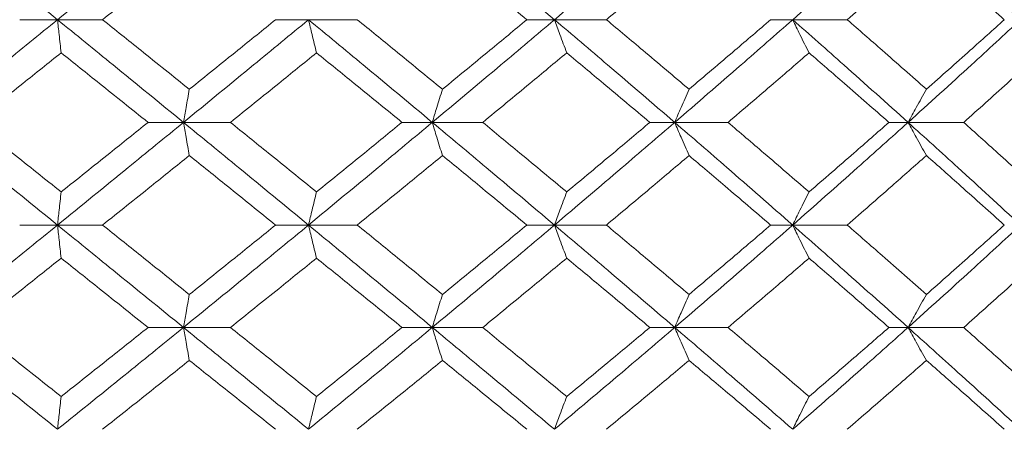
# Model space of a CAD drawing. Header units: inches. Extents: x -3.6 to 22.2, y -7.8 to 16.7.
# Tile 115 of 127: x 19.701 to 20.288, y 1.422 to 1.665. Entities that reach past the tile are written whole.
import ezdxf

# ---------------------------------------------------------------- set-up
doc = ezdxf.new("R2010")
doc.units = ezdxf.units.IN
doc.header["$MEASUREMENT"] = 0

msp = doc.modelspace()

# ---------------------------------------------------------------- linework, layer by layer
at = {"color": 7, "linetype": 'Continuous', "lineweight": 15}
for p, q in [((19.7233, 1.66547), (19.70076, 1.66547)), ((19.7233, 1.66547), (19.75015, 1.66547)), ((19.87288, 1.66547), (19.85326, 1.66547)), ((19.87288, 1.66547), (19.90194, 1.66547)), ((20.01945, 1.66547), (20.00298, 1.66547)), ((20.01945, 1.66547), (20.0504, 1.66547)), ((20.1614, 1.66547), (20.14826, 1.66547)), ((20.1614, 1.66547), (20.1939, 1.66547)), ((19.79837, 1.60435), (19.77726, 1.60435)), ((19.79837, 1.60435), (19.82636, 1.60435)), ((19.94664, 1.60435), (19.92857, 1.60435)), ((19.94664, 1.60435), (19.97669, 1.60435)), ((20.0911, 1.60435), (20.07627, 1.60435)), ((20.0911, 1.60435), (20.12287, 1.60435)), ((20.23016, 1.60435), (20.21873, 1.60435)), ((20.23016, 1.60435), (20.2633, 1.60435)), ((19.7233, 1.54322), (19.70076, 1.54322)), ((19.7233, 1.54322), (19.75015, 1.54322)), ((19.87288, 1.54322), (19.85326, 1.54322)), ((19.87288, 1.54322), (19.90194, 1.54322)), ((20.01945, 1.54322), (20.00298, 1.54322)), ((20.01945, 1.54322), (20.0504, 1.54322)), ((20.1614, 1.54322), (20.14826, 1.54322)), ((20.1614, 1.54322), (20.1939, 1.54322)), ((19.79837, 1.48227), (19.77726, 1.48227)), ((19.79837, 1.48227), (19.82636, 1.48227)), ((19.94664, 1.48227), (19.92857, 1.48227)), ((19.94664, 1.48227), (19.97669, 1.48227)), ((20.0911, 1.48227), (20.07627, 1.48227)), ((20.0911, 1.48227), (20.12287, 1.48227)), ((20.23016, 1.48227), (20.21873, 1.48227)), ((20.23016, 1.48227), (20.2633, 1.48227))]:
    msp.add_line(p, q, dxfattribs=at)
for points, knots in [([(19.7233, 1.66547), (19.70924, 1.67687), (19.68414, 1.6972), (19.65896, 1.7175), (19.64789, 1.72643)], [0, 0, 0, 0, 0.560458, 1, 1, 1, 1]), ([(19.7233, 1.66547), (19.73735, 1.67687), (19.76241, 1.6972), (19.78739, 1.7175), (19.79837, 1.72643)], [0, 0, 0, 0, 0.560458, 1, 1, 1, 1]), ([(20.01945, 1.66547), (20.00593, 1.67687), (19.9818, 1.6972), (19.95738, 1.7175), (19.94664, 1.72643)], [0, 0, 0, 0, 0.560458, 1, 1, 1, 1]), ([(20.01945, 1.66547), (20.03291, 1.67687), (20.05693, 1.6972), (20.08067, 1.7175), (20.0911, 1.72643)], [0, 0, 0, 0, 0.560458, 1, 1, 1, 1]), ([(20.1614, 1.66547), (20.17435, 1.67687), (20.19745, 1.6972), (20.22017, 1.7175), (20.23016, 1.72643)], [0, 0, 0, 0, 0.560458, 1, 1, 1, 1]), ([(20.29718, 1.66547), (20.28479, 1.67687), (20.26268, 1.6972), (20.24009, 1.7175), (20.23016, 1.72643)], [0, 0, 0, 0, 0.5604576, 1, 1, 1, 1]), ([(19.75015, 1.66547), (19.75981, 1.67319), (19.77706, 1.68697), (19.79427, 1.70074), (19.80184, 1.70679)], [0, 0, 0, 0, 0.560274, 1, 1, 1, 1]), ([(20.00298, 1.66547), (19.99362, 1.67319), (19.97692, 1.68697), (19.96008, 1.70074), (19.95268, 1.70679)], [0, 0, 0, 0, 0.560274, 1, 1, 1, 1]), ([(20.0504, 1.66547), (20.05963, 1.67319), (20.07611, 1.68697), (20.09246, 1.70074), (20.09964, 1.70679)], [0, 0, 0, 0, 0.560274, 1, 1, 1, 1]), ([(20.1939, 1.66547), (20.20277, 1.67319), (20.21859, 1.68697), (20.23423, 1.70074), (20.24111, 1.70679)], [0, 0, 0, 0, 0.560274, 1, 1, 1, 1]), ([(20.28751, 1.66547), (20.2789, 1.67319), (20.26354, 1.68697), (20.24796, 1.70074), (20.24111, 1.70679)], [0, 0, 0, 0, 0.560274, 1, 1, 1, 1]), ([(19.64789, 1.60435), (19.66199, 1.61576), (19.68715, 1.63614), (19.71226, 1.65651), (19.7233, 1.66547)], [0, 0, 0, 0, 0.560155, 1, 1, 1, 1]), ([(19.72547, 1.64576), (19.72527, 1.64757), (19.72486, 1.65119), (19.72414, 1.65774), (19.72362, 1.66253), (19.7233, 1.66547)], [0, 0, 0, 0, 0.2787754, 0.5575509, 1, 1, 1, 1]), ([(19.79837, 1.60435), (19.78438, 1.61576), (19.75942, 1.63614), (19.73433, 1.65651), (19.7233, 1.66547)], [0, 0, 0, 0, 0.560155, 1, 1, 1, 1]), ([(19.80184, 1.62407), (19.7922, 1.6318), (19.775, 1.64561), (19.75774, 1.6594), (19.75015, 1.66547)], [0, 0, 0, 0, 0.560136, 1, 1, 1, 1]), ([(19.79837, 1.60435), (19.81232, 1.61576), (19.83723, 1.63614), (19.86199, 1.65651), (19.87288, 1.66547)], [0, 0, 0, 0, 0.560155, 1, 1, 1, 1]), ([(19.80184, 1.62407), (19.81146, 1.6318), (19.82863, 1.64561), (19.84574, 1.6594), (19.85326, 1.66547)], [0, 0, 0, 0, 0.560136, 1, 1, 1, 1]), ([(19.87764, 1.64576), (19.8772, 1.64757), (19.8763, 1.65119), (19.87471, 1.65774), (19.87358, 1.66253), (19.87288, 1.66547)], [0, 0, 0, 0, 0.278775, 0.557551, 1, 1, 1, 1]), ([(19.94664, 1.60435), (19.93293, 1.61576), (19.90845, 1.63614), (19.88375, 1.65651), (19.87288, 1.66547)], [0, 0, 0, 0, 0.5601553, 1, 1, 1, 1]), ([(19.95268, 1.62407), (19.94324, 1.6318), (19.92637, 1.64561), (19.9094, 1.6594), (19.90194, 1.66547)], [0, 0, 0, 0, 0.560136, 1, 1, 1, 1]), ([(19.94664, 1.60435), (19.96031, 1.61576), (19.9847, 1.63614), (20.00883, 1.65651), (20.01945, 1.66547)], [0, 0, 0, 0, 0.560155, 1, 1, 1, 1]), ([(19.95268, 1.62407), (19.9621, 1.6318), (19.97892, 1.64561), (19.99563, 1.6594), (20.00298, 1.66547)], [0, 0, 0, 0, 0.5601361, 1, 1, 1, 1]), ([(20.02675, 1.64576), (20.02607, 1.64757), (20.0247, 1.65119), (20.02226, 1.65774), (20.02052, 1.66253), (20.01945, 1.66547)], [0, 0, 0, 0, 0.278775, 0.557551, 1, 1, 1, 1]), ([(20.0911, 1.60435), (20.07781, 1.61576), (20.05408, 1.63614), (20.03003, 1.65651), (20.01945, 1.66547)], [0, 0, 0, 0, 0.560155, 1, 1, 1, 1]), ([(20.09964, 1.62407), (20.09049, 1.6318), (20.07415, 1.64561), (20.05765, 1.6594), (20.0504, 1.66547)], [0, 0, 0, 0, 0.560136, 1, 1, 1, 1]), ([(20.0911, 1.60435), (20.10432, 1.61576), (20.12793, 1.63614), (20.15118, 1.65651), (20.1614, 1.66547)], [0, 0, 0, 0, 0.560155, 1, 1, 1, 1]), ([(20.09964, 1.62407), (20.10876, 1.6318), (20.12504, 1.64561), (20.14116, 1.6594), (20.14826, 1.66547)], [0, 0, 0, 0, 0.560136, 1, 1, 1, 1]), ([(20.17116, 1.64576), (20.17025, 1.64757), (20.16842, 1.65119), (20.16516, 1.65774), (20.16283, 1.66253), (20.1614, 1.66547)], [0, 0, 0, 0, 0.278775, 0.557551, 1, 1, 1, 1]), ([(20.23016, 1.60435), (20.21743, 1.61576), (20.19471, 1.63614), (20.17158, 1.65651), (20.1614, 1.66547)], [0, 0, 0, 0, 0.5601553, 1, 1, 1, 1]), ([(20.24111, 1.62407), (20.23235, 1.6318), (20.21671, 1.64561), (20.20087, 1.6594), (20.1939, 1.66547)], [0, 0, 0, 0, 0.560136, 1, 1, 1, 1]), ([(20.23016, 1.60435), (20.24279, 1.61576), (20.26535, 1.63614), (20.28746, 1.65651), (20.29718, 1.66547)], [0, 0, 0, 0, 0.560155, 1, 1, 1, 1]), ([(20.24111, 1.62407), (20.24983, 1.6318), (20.26539, 1.64561), (20.28075, 1.6594), (20.28751, 1.66547)], [0, 0, 0, 0, 0.560136, 1, 1, 1, 1]), ([(19.67353, 1.60435), (19.68323, 1.61208), (19.70056, 1.62589), (19.71786, 1.63969), (19.72547, 1.64576)], [0, 0, 0, 0, 0.560071, 1, 1, 1, 1]), ([(19.77726, 1.60435), (19.7676, 1.61208), (19.75036, 1.62589), (19.73308, 1.63969), (19.72547, 1.64576)], [0, 0, 0, 0, 0.560071, 1, 1, 1, 1]), ([(19.82636, 1.60435), (19.83595, 1.61208), (19.85308, 1.62589), (19.87014, 1.63969), (19.87764, 1.64576)], [0, 0, 0, 0, 0.560071, 1, 1, 1, 1]), ([(19.92857, 1.60435), (19.91909, 1.61208), (19.90216, 1.62589), (19.88513, 1.63969), (19.87764, 1.64576)], [0, 0, 0, 0, 0.560071, 1, 1, 1, 1]), ([(19.97669, 1.60435), (19.98607, 1.61208), (20.00281, 1.62589), (20.01944, 1.63969), (20.02675, 1.64576)], [0, 0, 0, 0, 0.560071, 1, 1, 1, 1]), ([(20.07627, 1.60435), (20.06707, 1.61208), (20.05063, 1.62589), (20.03405, 1.63969), (20.02675, 1.64576)], [0, 0, 0, 0, 0.5600706, 1, 1, 1, 1]), ([(20.12287, 1.60435), (20.13193, 1.61208), (20.14811, 1.62589), (20.16412, 1.63969), (20.17116, 1.64576)], [0, 0, 0, 0, 0.560071, 1, 1, 1, 1]), ([(20.21873, 1.60435), (20.2099, 1.61208), (20.19414, 1.62589), (20.17818, 1.63969), (20.17116, 1.64576)], [0, 0, 0, 0, 0.560071, 1, 1, 1, 1]), ([(20.2633, 1.60435), (20.27195, 1.61208), (20.28738, 1.62589), (20.3026, 1.63969), (20.30929, 1.64576)], [0, 0, 0, 0, 0.560071, 1, 1, 1, 1]), ([(19.80184, 1.62407), (19.80151, 1.62226), (19.80086, 1.61864), (19.7997, 1.61209), (19.79887, 1.60729), (19.79837, 1.60435)], [0, 0, 0, 0, 0.278676, 0.557352, 1, 1, 1, 1]), ([(19.95268, 1.62407), (19.95212, 1.62226), (19.95098, 1.61864), (19.94897, 1.61209), (19.94753, 1.60729), (19.94664, 1.60435)], [0, 0, 0, 0, 0.278676, 0.557352, 1, 1, 1, 1]), ([(20.09964, 1.62407), (20.09884, 1.62226), (20.09724, 1.61864), (20.09439, 1.61209), (20.09235, 1.60729), (20.0911, 1.60435)], [0, 0, 0, 0, 0.278676, 0.5573521, 1, 1, 1, 1]), ([(20.24111, 1.62407), (20.24008, 1.62226), (20.23803, 1.61864), (20.23438, 1.61209), (20.23176, 1.60729), (20.23016, 1.60435)], [0, 0, 0, 0, 0.278676, 0.5573521, 1, 1, 1, 1]), ([(19.7233, 1.54322), (19.70924, 1.55463), (19.68413, 1.575), (19.65897, 1.59538), (19.64789, 1.60435)], [0, 0, 0, 0, 0.559853, 1, 1, 1, 1]), ([(19.72547, 1.56293), (19.71578, 1.57066), (19.69848, 1.58446), (19.68115, 1.59827), (19.67353, 1.60435)], [0, 0, 0, 0, 0.559933, 1, 1, 1, 1]), ([(19.7233, 1.54322), (19.73734, 1.55463), (19.76242, 1.575), (19.78738, 1.59538), (19.79837, 1.60435)], [0, 0, 0, 0, 0.5598527, 1, 1, 1, 1]), ([(19.72547, 1.56293), (19.73515, 1.57066), (19.75244, 1.58446), (19.76967, 1.59827), (19.77726, 1.60435)], [0, 0, 0, 0, 0.559933, 1, 1, 1, 1]), ([(19.80184, 1.58462), (19.80151, 1.58643), (19.80086, 1.59005), (19.7997, 1.5966), (19.79887, 1.6014), (19.79837, 1.60435)], [0, 0, 0, 0, 0.278676, 0.557352, 1, 1, 1, 1]), ([(19.87288, 1.54322), (19.85902, 1.55463), (19.83425, 1.575), (19.80933, 1.59538), (19.79837, 1.60435)], [0, 0, 0, 0, 0.559853, 1, 1, 1, 1]), ([(19.87764, 1.56293), (19.86809, 1.57066), (19.85103, 1.58446), (19.8339, 1.59827), (19.82636, 1.60435)], [0, 0, 0, 0, 0.559933, 1, 1, 1, 1]), ([(19.87288, 1.54322), (19.88671, 1.55463), (19.9114, 1.575), (19.93587, 1.59538), (19.94664, 1.60435)], [0, 0, 0, 0, 0.559853, 1, 1, 1, 1]), ([(19.87764, 1.56293), (19.88717, 1.57066), (19.9042, 1.58446), (19.92113, 1.59827), (19.92857, 1.60435)], [0, 0, 0, 0, 0.559933, 1, 1, 1, 1]), ([(19.95268, 1.58462), (19.95212, 1.58643), (19.95098, 1.59005), (19.94897, 1.5966), (19.94753, 1.6014), (19.94664, 1.60435)], [0, 0, 0, 0, 0.278676, 0.557352, 1, 1, 1, 1]), ([(20.01945, 1.54322), (20.00593, 1.55463), (19.98178, 1.575), (19.95738, 1.59538), (19.94664, 1.60435)], [0, 0, 0, 0, 0.5598527, 1, 1, 1, 1]), ([(20.02675, 1.56293), (20.01744, 1.57066), (20.00081, 1.58446), (19.98406, 1.59827), (19.97669, 1.60435)], [0, 0, 0, 0, 0.559933, 1, 1, 1, 1]), ([(20.01945, 1.54322), (20.03291, 1.55463), (20.05695, 1.575), (20.08066, 1.59538), (20.0911, 1.60435)], [0, 0, 0, 0, 0.559853, 1, 1, 1, 1]), ([(20.02675, 1.56293), (20.03603, 1.57066), (20.05261, 1.58446), (20.06904, 1.59827), (20.07627, 1.60435)], [0, 0, 0, 0, 0.559933, 1, 1, 1, 1]), ([(20.09964, 1.58462), (20.09884, 1.58643), (20.09724, 1.59005), (20.09439, 1.5966), (20.09235, 1.6014), (20.0911, 1.60435)], [0, 0, 0, 0, 0.278676, 0.557352, 1, 1, 1, 1]), ([(20.1614, 1.54322), (20.14838, 1.55463), (20.12511, 1.575), (20.1015, 1.59538), (20.0911, 1.60435)], [0, 0, 0, 0, 0.559853, 1, 1, 1, 1]), ([(20.17116, 1.56293), (20.16219, 1.57066), (20.14618, 1.58446), (20.12999, 1.59827), (20.12287, 1.60435)], [0, 0, 0, 0, 0.559933, 1, 1, 1, 1]), ([(20.1614, 1.54322), (20.17435, 1.55463), (20.19747, 1.575), (20.22017, 1.59538), (20.23016, 1.60435)], [0, 0, 0, 0, 0.559853, 1, 1, 1, 1]), ([(20.17116, 1.56293), (20.18009, 1.57066), (20.19604, 1.58446), (20.2118, 1.59827), (20.21873, 1.60435)], [0, 0, 0, 0, 0.559933, 1, 1, 1, 1]), ([(20.24111, 1.58462), (20.24008, 1.58643), (20.23803, 1.59005), (20.23438, 1.5966), (20.23176, 1.6014), (20.23016, 1.60435)], [0, 0, 0, 0, 0.278676, 0.557352, 1, 1, 1, 1]), ([(20.29718, 1.54322), (20.28479, 1.55463), (20.26267, 1.575), (20.24009, 1.59538), (20.23016, 1.60435)], [0, 0, 0, 0, 0.559853, 1, 1, 1, 1]), ([(20.30929, 1.56293), (20.30077, 1.57066), (20.28554, 1.58446), (20.2701, 1.59827), (20.2633, 1.60435)], [0, 0, 0, 0, 0.559933, 1, 1, 1, 1]), ([(19.75015, 1.54322), (19.75981, 1.55095), (19.77707, 1.56474), (19.79427, 1.57855), (19.80184, 1.58462)], [0, 0, 0, 0, 0.559868, 1, 1, 1, 1]), ([(19.85326, 1.54322), (19.84368, 1.55095), (19.82657, 1.56474), (19.8094, 1.57855), (19.80184, 1.58462)], [0, 0, 0, 0, 0.559868, 1, 1, 1, 1]), ([(19.90194, 1.54322), (19.91144, 1.55095), (19.9284, 1.56474), (19.94526, 1.57855), (19.95268, 1.58462)], [0, 0, 0, 0, 0.559868, 1, 1, 1, 1]), ([(20.00298, 1.54322), (19.99362, 1.55095), (19.97691, 1.56474), (19.96009, 1.57855), (19.95268, 1.58462)], [0, 0, 0, 0, 0.559868, 1, 1, 1, 1]), ([(20.0504, 1.54322), (20.05963, 1.55095), (20.07612, 1.56474), (20.09245, 1.57855), (20.09964, 1.58462)], [0, 0, 0, 0, 0.559868, 1, 1, 1, 1]), ([(20.14826, 1.54322), (20.13923, 1.55095), (20.1231, 1.56474), (20.10681, 1.57855), (20.09964, 1.58462)], [0, 0, 0, 0, 0.559868, 1, 1, 1, 1]), ([(20.1939, 1.54322), (20.20277, 1.55095), (20.2186, 1.56474), (20.23423, 1.57855), (20.24111, 1.58462)], [0, 0, 0, 0, 0.5598675, 1, 1, 1, 1]), ([(20.28751, 1.54322), (20.2789, 1.55095), (20.26353, 1.56474), (20.24796, 1.57855), (20.24111, 1.58462)], [0, 0, 0, 0, 0.5598675, 1, 1, 1, 1]), ([(19.72547, 1.56293), (19.72527, 1.56112), (19.72486, 1.5575), (19.72414, 1.55095), (19.72362, 1.54616), (19.7233, 1.54322)], [0, 0, 0, 0, 0.278775, 0.557551, 1, 1, 1, 1]), ([(19.87764, 1.56293), (19.8772, 1.56112), (19.8763, 1.5575), (19.87471, 1.55095), (19.87358, 1.54616), (19.87288, 1.54322)], [0, 0, 0, 0, 0.278775, 0.557551, 1, 1, 1, 1]), ([(20.02675, 1.56293), (20.02607, 1.56112), (20.0247, 1.5575), (20.02226, 1.55095), (20.02052, 1.54616), (20.01945, 1.54322)], [0, 0, 0, 0, 0.278775, 0.557551, 1, 1, 1, 1]), ([(20.17116, 1.56293), (20.17025, 1.56112), (20.16842, 1.5575), (20.16516, 1.55095), (20.16283, 1.54616), (20.1614, 1.54322)], [0, 0, 0, 0, 0.2787754, 0.5575509, 1, 1, 1, 1]), ([(19.64789, 1.48227), (19.66198, 1.49363), (19.68716, 1.51393), (19.71225, 1.53427), (19.7233, 1.54322)], [0, 0, 0, 0, 0.55955, 1, 1, 1, 1]), ([(19.72547, 1.52354), (19.72527, 1.52534), (19.72486, 1.52895), (19.72414, 1.5355), (19.72362, 1.54029), (19.7233, 1.54322)], [0, 0, 0, 0, 0.27887, 0.557739, 1, 1, 1, 1]), ([(19.79837, 1.48227), (19.78439, 1.49363), (19.7594, 1.51393), (19.73434, 1.53427), (19.7233, 1.54322)], [0, 0, 0, 0, 0.55955, 1, 1, 1, 1]), ([(19.80184, 1.5019), (19.7922, 1.50961), (19.775, 1.52337), (19.75774, 1.53715), (19.75015, 1.54322)], [0, 0, 0, 0, 0.55973, 1, 1, 1, 1]), ([(19.79837, 1.48227), (19.81232, 1.49363), (19.83725, 1.51393), (19.86198, 1.53427), (19.87288, 1.54322)], [0, 0, 0, 0, 0.55955, 1, 1, 1, 1]), ([(19.80184, 1.5019), (19.81145, 1.50961), (19.82864, 1.52337), (19.84574, 1.53715), (19.85326, 1.54322)], [0, 0, 0, 0, 0.55973, 1, 1, 1, 1]), ([(19.87764, 1.52354), (19.8772, 1.52534), (19.8763, 1.52895), (19.87471, 1.5355), (19.87358, 1.54029), (19.87288, 1.54322)], [0, 0, 0, 0, 0.27887, 0.557739, 1, 1, 1, 1]), ([(19.94664, 1.48227), (19.93293, 1.49363), (19.90843, 1.51393), (19.88375, 1.53427), (19.87288, 1.54322)], [0, 0, 0, 0, 0.55955, 1, 1, 1, 1]), ([(19.95268, 1.5019), (19.94324, 1.50961), (19.92637, 1.52337), (19.90941, 1.53715), (19.90194, 1.54322)], [0, 0, 0, 0, 0.55973, 1, 1, 1, 1]), ([(19.94664, 1.48227), (19.9603, 1.49363), (19.98471, 1.51393), (20.00883, 1.53427), (20.01945, 1.54322)], [0, 0, 0, 0, 0.55955, 1, 1, 1, 1]), ([(19.95268, 1.5019), (19.9621, 1.50961), (19.97893, 1.52337), (19.99563, 1.53715), (20.00298, 1.54322)], [0, 0, 0, 0, 0.55973, 1, 1, 1, 1]), ([(20.02675, 1.52354), (20.02607, 1.52534), (20.0247, 1.52895), (20.02226, 1.5355), (20.02052, 1.54029), (20.01945, 1.54322)], [0, 0, 0, 0, 0.27887, 0.557739, 1, 1, 1, 1]), ([(20.0911, 1.48227), (20.07781, 1.49363), (20.05407, 1.51393), (20.03003, 1.53427), (20.01945, 1.54322)], [0, 0, 0, 0, 0.55955, 1, 1, 1, 1]), ([(20.09964, 1.5019), (20.09049, 1.50961), (20.07414, 1.52337), (20.05766, 1.53715), (20.0504, 1.54322)], [0, 0, 0, 0, 0.55973, 1, 1, 1, 1]), ([(20.0911, 1.48227), (20.10432, 1.49363), (20.12794, 1.51393), (20.15117, 1.53427), (20.1614, 1.54322)], [0, 0, 0, 0, 0.55955, 1, 1, 1, 1]), ([(20.09964, 1.5019), (20.10876, 1.50961), (20.12505, 1.52337), (20.14116, 1.53715), (20.14826, 1.54322)], [0, 0, 0, 0, 0.55973, 1, 1, 1, 1]), ([(20.17116, 1.52354), (20.17025, 1.52534), (20.16842, 1.52895), (20.16516, 1.5355), (20.16283, 1.54029), (20.1614, 1.54322)], [0, 0, 0, 0, 0.27887, 0.557739, 1, 1, 1, 1]), ([(20.23016, 1.48227), (20.21744, 1.49363), (20.1947, 1.51393), (20.17158, 1.53427), (20.1614, 1.54322)], [0, 0, 0, 0, 0.55955, 1, 1, 1, 1]), ([(20.24111, 1.5019), (20.23235, 1.50961), (20.2167, 1.52337), (20.20087, 1.53715), (20.1939, 1.54322)], [0, 0, 0, 0, 0.55973, 1, 1, 1, 1]), ([(20.23016, 1.48227), (20.24279, 1.49363), (20.26536, 1.51393), (20.28745, 1.53427), (20.29718, 1.54322)], [0, 0, 0, 0, 0.55955, 1, 1, 1, 1]), ([(20.24111, 1.5019), (20.24982, 1.50961), (20.2654, 1.52337), (20.28075, 1.53715), (20.28751, 1.54322)], [0, 0, 0, 0, 0.55973, 1, 1, 1, 1]), ([(19.67353, 1.48227), (19.68323, 1.48996), (19.70057, 1.50371), (19.71786, 1.51747), (19.72547, 1.52354)], [0, 0, 0, 0, 0.559665, 1, 1, 1, 1]), ([(19.77726, 1.48227), (19.7676, 1.48996), (19.75036, 1.50371), (19.73308, 1.51747), (19.72547, 1.52354)], [0, 0, 0, 0, 0.559665, 1, 1, 1, 1]), ([(19.82636, 1.48227), (19.83595, 1.48996), (19.85309, 1.50371), (19.87014, 1.51747), (19.87764, 1.52354)], [0, 0, 0, 0, 0.559665, 1, 1, 1, 1]), ([(19.92857, 1.48227), (19.91909, 1.48996), (19.90216, 1.50371), (19.88514, 1.51747), (19.87764, 1.52354)], [0, 0, 0, 0, 0.559665, 1, 1, 1, 1]), ([(19.97669, 1.48227), (19.98607, 1.48996), (20.00282, 1.50371), (20.01943, 1.51747), (20.02675, 1.52354)], [0, 0, 0, 0, 0.559665, 1, 1, 1, 1]), ([(20.07627, 1.48227), (20.06707, 1.48996), (20.05062, 1.50371), (20.03405, 1.51747), (20.02675, 1.52354)], [0, 0, 0, 0, 0.559665, 1, 1, 1, 1]), ([(20.12287, 1.48227), (20.13193, 1.48996), (20.14812, 1.50371), (20.16412, 1.51747), (20.17116, 1.52354)], [0, 0, 0, 0, 0.559665, 1, 1, 1, 1]), ([(20.21873, 1.48227), (20.2099, 1.48996), (20.19413, 1.50371), (20.17818, 1.51747), (20.17116, 1.52354)], [0, 0, 0, 0, 0.5596645, 1, 1, 1, 1]), ([(20.2633, 1.48227), (20.27194, 1.48996), (20.28739, 1.50371), (20.3026, 1.51747), (20.30929, 1.52354)], [0, 0, 0, 0, 0.5596645, 1, 1, 1, 1]), ([(19.80184, 1.5019), (19.80151, 1.5001), (19.80086, 1.49649), (19.7997, 1.48996), (19.79887, 1.48519), (19.79837, 1.48227)], [0, 0, 0, 0, 0.279168, 0.558336, 1, 1, 1, 1]), ([(19.95268, 1.5019), (19.95212, 1.5001), (19.95098, 1.49649), (19.94897, 1.48996), (19.94753, 1.48519), (19.94664, 1.48227)], [0, 0, 0, 0, 0.279168, 0.558336, 1, 1, 1, 1]), ([(20.09964, 1.5019), (20.09884, 1.5001), (20.09724, 1.49649), (20.09439, 1.48996), (20.09235, 1.48519), (20.0911, 1.48227)], [0, 0, 0, 0, 0.279168, 0.558336, 1, 1, 1, 1]), ([(20.24111, 1.5019), (20.24008, 1.5001), (20.23803, 1.49649), (20.23437, 1.48996), (20.23176, 1.48519), (20.23016, 1.48227)], [0, 0, 0, 0, 0.2791678, 0.5583356, 1, 1, 1, 1]), ([(19.7233, 1.42165), (19.70925, 1.43293), (19.68411, 1.45311), (19.65897, 1.47335), (19.64789, 1.48227)], [0, 0, 0, 0, 0.559248, 1, 1, 1, 1]), ([(19.72547, 1.44115), (19.71578, 1.44881), (19.69847, 1.4625), (19.68115, 1.47622), (19.67353, 1.48227)], [0, 0, 0, 0, 0.559527, 1, 1, 1, 1]), ([(19.7233, 1.42165), (19.73734, 1.43293), (19.76244, 1.45311), (19.78737, 1.47335), (19.79837, 1.48227)], [0, 0, 0, 0, 0.559248, 1, 1, 1, 1]), ([(19.72547, 1.44115), (19.73515, 1.44881), (19.75244, 1.4625), (19.76967, 1.47622), (19.77726, 1.48227)], [0, 0, 0, 0, 0.559527, 1, 1, 1, 1]), ([(19.80184, 1.46267), (19.80151, 1.46447), (19.80086, 1.46807), (19.7997, 1.47458), (19.79887, 1.47935), (19.79837, 1.48227)], [0, 0, 0, 0, 0.279356, 0.558712, 1, 1, 1, 1]), ([(19.87288, 1.42165), (19.85902, 1.43293), (19.83423, 1.45311), (19.80934, 1.47335), (19.79837, 1.48227)], [0, 0, 0, 0, 0.559248, 1, 1, 1, 1]), ([(19.87764, 1.44115), (19.86809, 1.44881), (19.85102, 1.4625), (19.8339, 1.47622), (19.82636, 1.48227)], [0, 0, 0, 0, 0.559527, 1, 1, 1, 1]), ([(19.87288, 1.42165), (19.8867, 1.43293), (19.91142, 1.45311), (19.93587, 1.47335), (19.94664, 1.48227)], [0, 0, 0, 0, 0.559248, 1, 1, 1, 1]), ([(19.87764, 1.44115), (19.88717, 1.44881), (19.90421, 1.4625), (19.92112, 1.47622), (19.92857, 1.48227)], [0, 0, 0, 0, 0.559527, 1, 1, 1, 1]), ([(19.95268, 1.46267), (19.95211, 1.46447), (19.95098, 1.46807), (19.94896, 1.47458), (19.94752, 1.47935), (19.94664, 1.48227)], [0, 0, 0, 0, 0.279356, 0.558712, 1, 1, 1, 1]), ([(20.01945, 1.42165), (20.00593, 1.43293), (19.98177, 1.45311), (19.95739, 1.47335), (19.94664, 1.48227)], [0, 0, 0, 0, 0.559248, 1, 1, 1, 1]), ([(20.02675, 1.44115), (20.01744, 1.44881), (20.0008, 1.4625), (19.98406, 1.47622), (19.97669, 1.48227)], [0, 0, 0, 0, 0.559527, 1, 1, 1, 1]), ([(20.01945, 1.42165), (20.0329, 1.43293), (20.05696, 1.45311), (20.08066, 1.47335), (20.0911, 1.48227)], [0, 0, 0, 0, 0.559248, 1, 1, 1, 1]), ([(20.02675, 1.44115), (20.03603, 1.44881), (20.05262, 1.4625), (20.06904, 1.47622), (20.07627, 1.48227)], [0, 0, 0, 0, 0.559527, 1, 1, 1, 1]), ([(20.09964, 1.46267), (20.09884, 1.46447), (20.09724, 1.46807), (20.09438, 1.47458), (20.09235, 1.47935), (20.0911, 1.48227)], [0, 0, 0, 0, 0.279356, 0.558712, 1, 1, 1, 1]), ([(20.1614, 1.42165), (20.14838, 1.43293), (20.1251, 1.45311), (20.1015, 1.47335), (20.0911, 1.48227)], [0, 0, 0, 0, 0.559248, 1, 1, 1, 1]), ([(20.17116, 1.44115), (20.1622, 1.44881), (20.14617, 1.4625), (20.13, 1.47622), (20.12287, 1.48227)], [0, 0, 0, 0, 0.559527, 1, 1, 1, 1]), ([(20.1614, 1.42165), (20.17434, 1.43293), (20.19748, 1.45311), (20.22016, 1.47335), (20.23016, 1.48227)], [0, 0, 0, 0, 0.559248, 1, 1, 1, 1]), ([(20.17116, 1.44115), (20.18009, 1.44881), (20.19605, 1.4625), (20.21179, 1.47622), (20.21873, 1.48227)], [0, 0, 0, 0, 0.5595273, 1, 1, 1, 1]), ([(20.24111, 1.46267), (20.24008, 1.46447), (20.23802, 1.46807), (20.23437, 1.47458), (20.23176, 1.47935), (20.23016, 1.48227)], [0, 0, 0, 0, 0.279356, 0.558712, 1, 1, 1, 1]), ([(20.29718, 1.42165), (20.2848, 1.43293), (20.26265, 1.45311), (20.2401, 1.47335), (20.23016, 1.48227)], [0, 0, 0, 0, 0.559248, 1, 1, 1, 1]), ([(20.30929, 1.44115), (20.30077, 1.44881), (20.28553, 1.4625), (20.2701, 1.47622), (20.2633, 1.48227)], [0, 0, 0, 0, 0.559527, 1, 1, 1, 1]), ([(19.75015, 1.42165), (19.75981, 1.42929), (19.77708, 1.44295), (19.79426, 1.45664), (19.80184, 1.46267)], [0, 0, 0, 0, 0.559462, 1, 1, 1, 1]), ([(19.85326, 1.42165), (19.84369, 1.42929), (19.82657, 1.44295), (19.8094, 1.45664), (19.80184, 1.46267)], [0, 0, 0, 0, 0.559462, 1, 1, 1, 1]), ([(19.90194, 1.42165), (19.91144, 1.42929), (19.92841, 1.44295), (19.94526, 1.45664), (19.95268, 1.46267)], [0, 0, 0, 0, 0.559462, 1, 1, 1, 1]), ([(20.00298, 1.42165), (19.99362, 1.42929), (19.9769, 1.44295), (19.96009, 1.45664), (19.95268, 1.46267)], [0, 0, 0, 0, 0.559462, 1, 1, 1, 1]), ([(20.0504, 1.42165), (20.05963, 1.42929), (20.07613, 1.44295), (20.09245, 1.45664), (20.09964, 1.46267)], [0, 0, 0, 0, 0.559462, 1, 1, 1, 1]), ([(20.14826, 1.42165), (20.13923, 1.42929), (20.12309, 1.44295), (20.10681, 1.45664), (20.09964, 1.46267)], [0, 0, 0, 0, 0.559462, 1, 1, 1, 1]), ([(20.1939, 1.42165), (20.20276, 1.42929), (20.2186, 1.44295), (20.23423, 1.45664), (20.24111, 1.46267)], [0, 0, 0, 0, 0.559462, 1, 1, 1, 1]), ([(20.28751, 1.42165), (20.2789, 1.42929), (20.26353, 1.44295), (20.24796, 1.45664), (20.24111, 1.46267)], [0, 0, 0, 0, 0.559462, 1, 1, 1, 1]), ([(19.72547, 1.44115), (19.72527, 1.43936), (19.72486, 1.43576), (19.72413, 1.42928), (19.72362, 1.42454), (19.7233, 1.42165)], [0, 0, 0, 0, 0.2798524, 0.5597049, 1, 1, 1, 1]), ([(19.87764, 1.44115), (19.87719, 1.43936), (19.8763, 1.43576), (19.87471, 1.42928), (19.87357, 1.42454), (19.87288, 1.42165)], [0, 0, 0, 0, 0.2798524, 0.5597049, 1, 1, 1, 1]), ([(20.02675, 1.44115), (20.02606, 1.43936), (20.02469, 1.43576), (20.02225, 1.42928), (20.02051, 1.42454), (20.01945, 1.42165)], [0, 0, 0, 0, 0.279852, 0.559705, 1, 1, 1, 1]), ([(20.17116, 1.44115), (20.17024, 1.43936), (20.16841, 1.43576), (20.16515, 1.42928), (20.16282, 1.42454), (20.1614, 1.42165)], [0, 0, 0, 0, 0.279852, 0.559705, 1, 1, 1, 1])]:
    msp.add_open_spline(points, degree=3, knots=knots, dxfattribs=at)

doc.saveas('drawing.dxf')
